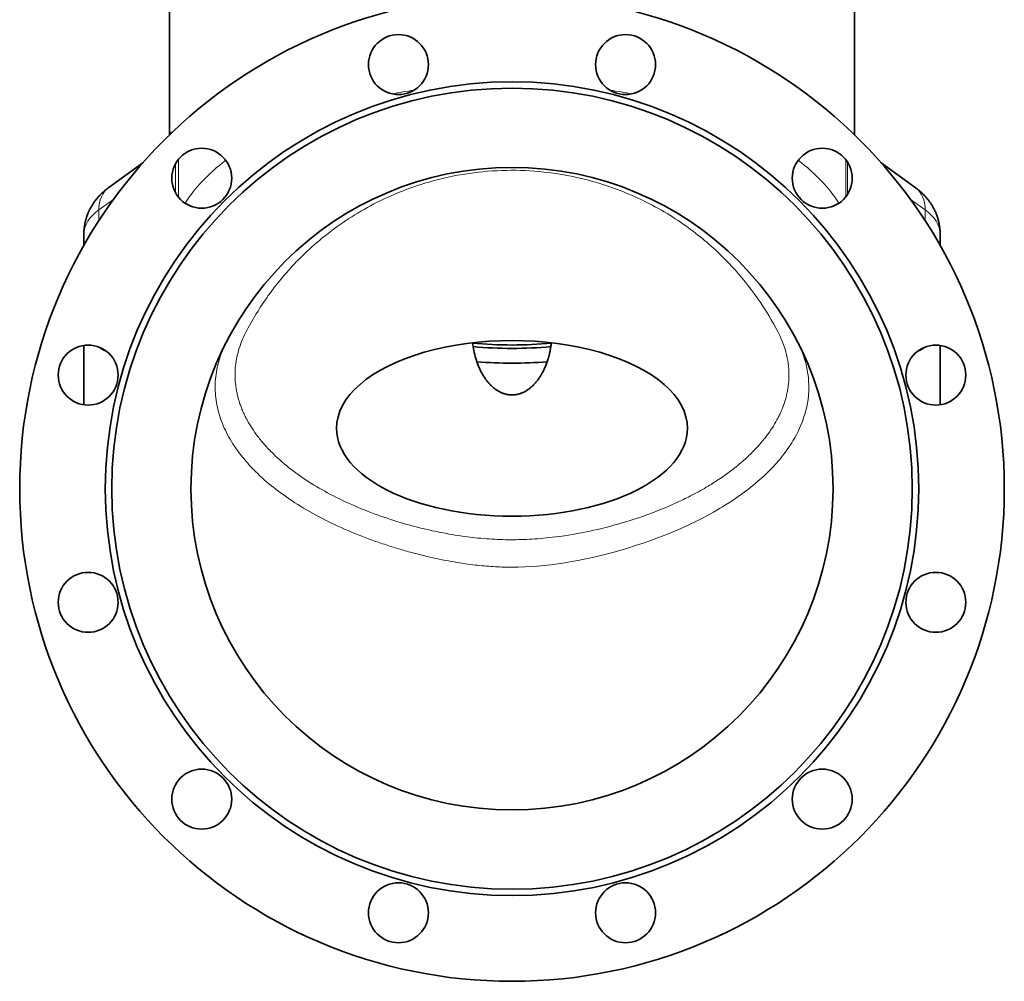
# Model space of a CAD drawing. Header units: inches. Extents: x 2797 to 3517, y 163 to 889.
# Tile 17 of 26: x 3094 to 3186, y 698 to 788. Entities that reach past the tile are written whole.
import ezdxf

# ---------------------------------------------------------------- set-up
doc = ezdxf.new("R2010")
doc.units = ezdxf.units.IN
doc.header["$MEASUREMENT"] = 0

msp = doc.modelspace()

# ---------------------------------------------------------------- linework, layer by layer
at = {"color": 7, "lineweight": 35}
for p, q in [((3107.583, 797.056), (3107.583, 777.353)), ((3171.583, 796.71), (3171.583, 777.353)), ((3099.583, 752.148), (3099.583, 757.691)), ((3179.583, 752.148), (3179.583, 757.691))]:
    msp.add_line(p, q, dxfattribs=at)
at = {"color": 7, "lineweight": 35, "ltscale": 0.486801}
msp.add_line((3101.92, 772.444), (3105.075, 774.726), dxfattribs=at)
at = {"color": 7, "lineweight": 13, "ltscale": 0.445673}
msp.add_line((3108.432, 775.082), (3108.432, 771.516), dxfattribs=at)
at = {"color": 7, "lineweight": 13, "ltscale": 0.432867}
msp.add_line((3170.774, 771.568), (3170.774, 775.031), dxfattribs=at)
at = {"color": 7, "lineweight": 13, "ltscale": 0.379559}
msp.add_line((3170.927, 774.817), (3170.927, 771.781), dxfattribs=at)
at = {"color": 7, "lineweight": 35, "ltscale": 0.48685}
msp.add_line((3177.245, 772.444), (3174.09, 774.726), dxfattribs=at)
at = {"color": 7, "lineweight": 13, "ltscale": 0.333881}
msp.add_line((3108.13, 771.964), (3108.13, 774.635), dxfattribs=at)
at = {"color": 7, "lineweight": 13, "ltscale": 0.215581}
msp.add_line((3100.974, 770.34), (3102.371, 771.35), dxfattribs=at)
at = {"color": 7, "lineweight": 13, "ltscale": 0.215617}
msp.add_line((3176.794, 771.351), (3178.192, 770.34), dxfattribs=at)
at = {"color": 7, "lineweight": 13, "ltscale": 0.128128}
msp.add_line((3100.974, 769.315), (3100.974, 770.34), dxfattribs=at)
at = {"color": 7, "lineweight": 13, "ltscale": 0.128149}
msp.add_line((3178.192, 769.314), (3178.192, 770.34), dxfattribs=at)
at = {"color": 7, "lineweight": 35, "ltscale": 0.13591}
msp.add_line((3099.583, 768.111), (3099.583, 767.023), dxfattribs=at)
at = {"color": 7, "lineweight": 35, "ltscale": 0.135934}
msp.add_line((3179.583, 767.023), (3179.583, 768.111), dxfattribs=at)
at = {"color": 7, "lineweight": 13}
for points in [[(3107.702, 777.537), (3107.715, 777.553), (3107.722, 777.56), (3107.729, 777.567), (3107.738, 777.575), (3107.748, 777.583), (3107.758, 777.589), (3107.771, 777.597), (3107.784, 777.603), (3107.797, 777.608), (3107.811, 777.612), (3107.825, 777.615), (3107.839, 777.616), (3107.848, 777.616), (3107.857, 777.616)], [(3139.583, 736.979), (3140.174, 736.985), (3140.767, 737.003), (3141.366, 737.035), (3141.972, 737.079), (3142.588, 737.136), (3143.213, 737.206), (3143.852, 737.29), (3144.506, 737.388), (3145.174, 737.5), (3145.894, 737.634), (3146.63, 737.785), (3147.38, 737.952), (3148.142, 738.135), (3148.895, 738.33), (3149.656, 738.541), (3150.42, 738.766), (3151.134, 738.99), (3151.847, 739.226), (3152.558, 739.474), (3153.265, 739.735), (3153.967, 740.008), (3154.642, 740.284), (3155.309, 740.572), (3155.969, 740.87), (3156.296, 741.024), (3156.622, 741.181), (3156.942, 741.34), (3157.259, 741.501), (3157.842, 741.808), (3158.416, 742.125), (3158.978, 742.451), (3159.255, 742.617), (3159.529, 742.786), (3159.89, 743.015), (3160.245, 743.248), (3160.594, 743.485), (3160.84, 743.658), (3161.083, 743.832), (3161.318, 744.005), (3161.55, 744.18), (3161.894, 744.449), (3162.231, 744.722), (3162.56, 745.001), (3162.881, 745.283), (3163.237, 745.612), (3163.581, 745.946), (3163.913, 746.287), (3164.232, 746.632), (3164.538, 746.984), (3164.688, 747.163), (3164.834, 747.343), (3164.973, 747.522), (3165.11, 747.702), (3165.363, 748.053), (3165.485, 748.232), (3165.605, 748.412), (3165.718, 748.589), (3165.827, 748.768), (3165.997, 749.058), (3166.158, 749.351), (3166.309, 749.647), (3166.45, 749.945), (3166.581, 750.245), (3166.714, 750.581), (3166.835, 750.92), (3166.943, 751.26), (3167.038, 751.603), (3167.119, 751.947), (3167.187, 752.293), (3167.241, 752.64), (3167.281, 752.988), (3167.296, 753.163), (3167.307, 753.337), (3167.319, 753.678), (3167.317, 754.019), (3167.302, 754.36), (3167.274, 754.701), (3167.231, 755.041), (3167.176, 755.381), (3167.106, 755.72), (3167.024, 756.058), (3166.928, 756.394), (3166.818, 756.73), (3166.696, 757.063), (3166.56, 757.394), (3166.411, 757.723), (3166.25, 758.05)], [(3165.13, 752.647), (3165.161, 752.757), (3165.191, 752.867), (3165.219, 752.977), (3165.245, 753.087), (3165.27, 753.197), (3165.294, 753.308), (3165.316, 753.418), (3165.336, 753.529), (3165.355, 753.639), (3165.372, 753.75), (3165.388, 753.86), (3165.402, 753.971), (3165.415, 754.081), (3165.426, 754.192), (3165.435, 754.295), (3165.443, 754.399), (3165.449, 754.502), (3165.454, 754.608), (3165.458, 754.715)], [(3113.766, 753.948), (3113.78, 753.845), (3113.795, 753.742), (3113.811, 753.638), (3113.828, 753.535), (3113.847, 753.432), (3113.867, 753.329), (3113.889, 753.226), (3113.912, 753.123), (3113.936, 753.02), (3113.959, 752.928), (3113.983, 752.835), (3114.008, 752.743), (3114.034, 752.65), (3114.061, 752.558), (3114.085, 752.481), (3114.109, 752.404), (3114.135, 752.323)], [(3164.281, 750.627), (3164.34, 750.735), (3164.397, 750.843), (3164.453, 750.951), (3164.508, 751.059), (3164.561, 751.167), (3164.612, 751.275), (3164.662, 751.384), (3164.711, 751.493), (3164.758, 751.601), (3164.803, 751.71), (3164.847, 751.82), (3164.89, 751.929), (3164.931, 752.038), (3164.97, 752.148), (3165.006, 752.25), (3165.04, 752.353), (3165.073, 752.455), (3165.102, 752.551), (3165.13, 752.647)], [(3114.135, 752.323), (3114.166, 752.23), (3114.199, 752.138), (3114.232, 752.046), (3114.266, 751.954), (3114.301, 751.862), (3114.324, 751.805), (3114.347, 751.748), (3114.394, 751.633), (3114.443, 751.519), (3114.494, 751.405), (3114.546, 751.29), (3114.6, 751.177), (3114.655, 751.063), (3114.713, 750.949), (3114.752, 750.874), (3114.791, 750.798), (3114.828, 750.73)], [(3162.935, 748.686), (3163.031, 748.802), (3163.078, 748.86), (3163.125, 748.918), (3163.194, 749.005), (3163.263, 749.093), (3163.33, 749.18), (3163.396, 749.268), (3163.469, 749.366), (3163.54, 749.464), (3163.61, 749.562), (3163.679, 749.661), (3163.747, 749.759), (3163.813, 749.858), (3163.878, 749.957), (3163.941, 750.056), (3164.004, 750.156), (3164.065, 750.256), (3164.125, 750.355), (3164.184, 750.455), (3164.233, 750.541), (3164.281, 750.627)], [(3115.831, 749.186), (3115.916, 749.076), (3116.002, 748.967), (3116.089, 748.858), (3116.178, 748.749), (3116.269, 748.641), (3116.361, 748.533), (3116.455, 748.426), (3116.55, 748.318), (3116.647, 748.211), (3116.745, 748.105), (3116.845, 747.998), (3116.946, 747.892), (3117.015, 747.822), (3117.084, 747.752), (3117.131, 747.704)], [(3161.121, 746.854), (3161.245, 746.962), (3161.368, 747.072), (3161.488, 747.181), (3161.608, 747.292), (3161.725, 747.402), (3161.841, 747.513), (3161.954, 747.625), (3162.067, 747.737), (3162.177, 747.849), (3162.286, 747.962), (3162.375, 748.056), (3162.463, 748.151), (3162.55, 748.246), (3162.636, 748.341), (3162.72, 748.437), (3162.804, 748.533), (3162.87, 748.609), (3162.935, 748.686)], [(3158.878, 745.157), (3159.028, 745.257), (3159.176, 745.358), (3159.323, 745.459), (3159.468, 745.561), (3159.612, 745.663), (3159.754, 745.766), (3159.894, 745.87), (3160.033, 745.973), (3160.171, 746.078), (3160.306, 746.183), (3160.418, 746.271), (3160.529, 746.359), (3160.639, 746.448), (3160.748, 746.537), (3160.855, 746.627), (3160.962, 746.716), (3161.042, 746.785), (3161.121, 746.854)], [(3156.254, 743.628), (3156.446, 743.727), (3156.635, 743.827), (3156.824, 743.928), (3157.01, 744.03), (3157.195, 744.133), (3157.378, 744.236), (3157.559, 744.34), (3157.738, 744.445), (3157.916, 744.551), (3158.048, 744.631), (3158.18, 744.711), (3158.31, 744.792), (3158.439, 744.873), (3158.568, 744.955), (3158.695, 745.037), (3158.787, 745.097), (3158.878, 745.157)], [(3153.325, 742.3), (3153.536, 742.385), (3153.747, 742.471), (3153.955, 742.558), (3154.162, 742.646), (3154.368, 742.735), (3154.572, 742.825), (3154.775, 742.915), (3154.976, 743.007), (3155.176, 743.099), (3155.325, 743.17), (3155.474, 743.241), (3155.622, 743.312), (3155.769, 743.384), (3155.915, 743.456), (3156.061, 743.529), (3156.254, 743.628)], [(3135.719, 737.235), (3135.936, 737.208), (3136.152, 737.182), (3136.366, 737.158), (3136.579, 737.136), (3136.79, 737.115), (3137, 737.095), (3137.209, 737.077), (3137.416, 737.061), (3137.623, 737.046), (3137.829, 737.033), (3138.034, 737.021), (3138.238, 737.011), (3138.441, 737.002), (3138.644, 736.994), (3138.846, 736.988), (3139.031, 736.984), (3139.215, 736.981), (3139.399, 736.979), (3139.583, 736.979)]]:
    msp.add_lwpolyline(points, dxfattribs=at)
at = {"color": 7, "lineweight": 35}
for points in [[(3101.92, 772.444), (3101.861, 772.4), (3101.802, 772.356), (3101.744, 772.312), (3101.686, 772.266), (3101.628, 772.22), (3101.57, 772.172), (3101.513, 772.124), (3101.456, 772.075), (3101.377, 772.005), (3101.299, 771.933), (3101.222, 771.859), (3101.145, 771.783), (3101.107, 771.745), (3101.07, 771.706), (3101.033, 771.667), (3100.996, 771.627), (3100.959, 771.587), (3100.923, 771.547), (3100.887, 771.506), (3100.851, 771.464), (3100.809, 771.414), (3100.767, 771.364), (3100.726, 771.313), (3100.686, 771.261), (3100.649, 771.214), (3100.613, 771.166), (3100.578, 771.118), (3100.543, 771.069), (3100.508, 771.02), (3100.474, 770.97), (3100.44, 770.92), (3100.407, 770.869), (3100.375, 770.818), (3100.343, 770.767), (3100.312, 770.715), (3100.281, 770.663), (3100.251, 770.611), (3100.221, 770.558), (3100.192, 770.505), (3100.164, 770.451), (3100.135, 770.396), (3100.108, 770.341), (3100.081, 770.285), (3100.054, 770.229), (3100.028, 770.173), (3100.003, 770.117), (3099.979, 770.06), (3099.955, 770.003), (3099.921, 769.915), (3099.888, 769.827), (3099.856, 769.738), (3099.826, 769.649), (3099.811, 769.601), (3099.796, 769.552), (3099.782, 769.504), (3099.768, 769.455), (3099.754, 769.406), (3099.741, 769.357), (3099.729, 769.308), (3099.717, 769.259), (3099.706, 769.21), (3099.695, 769.16), (3099.684, 769.111), (3099.675, 769.062), (3099.665, 769.013), (3099.656, 768.963), (3099.648, 768.914), (3099.64, 768.865), (3099.627, 768.77), (3099.615, 768.675), (3099.605, 768.58), (3099.597, 768.486), (3099.591, 768.392), (3099.586, 768.298), (3099.584, 768.204), (3099.583, 768.111)], [(3177.245, 772.444), (3177.3, 772.403), (3177.355, 772.363), (3177.409, 772.322), (3177.462, 772.28), (3177.515, 772.238), (3177.567, 772.195), (3177.619, 772.152), (3177.67, 772.109), (3177.721, 772.065), (3177.771, 772.02), (3177.82, 771.975), (3177.869, 771.93), (3177.917, 771.884), (3177.965, 771.838), (3178.012, 771.792), (3178.058, 771.745), (3178.097, 771.704), (3178.136, 771.663), (3178.174, 771.622), (3178.212, 771.58), (3178.25, 771.538), (3178.287, 771.496), (3178.323, 771.454), (3178.359, 771.411), (3178.395, 771.368), (3178.43, 771.325), (3178.464, 771.281), (3178.498, 771.238), (3178.532, 771.194), (3178.565, 771.149), (3178.597, 771.105), (3178.629, 771.06), (3178.674, 770.996), (3178.718, 770.931), (3178.76, 770.866), (3178.802, 770.8), (3178.837, 770.743), (3178.871, 770.686), (3178.904, 770.629), (3178.937, 770.571), (3178.969, 770.513), (3179, 770.455), (3179.03, 770.396), (3179.06, 770.337), (3179.082, 770.29), (3179.105, 770.243), (3179.127, 770.196), (3179.148, 770.148), (3179.169, 770.1), (3179.189, 770.052), (3179.209, 770.004), (3179.229, 769.956), (3179.247, 769.908), (3179.266, 769.859), (3179.284, 769.811), (3179.301, 769.762), (3179.318, 769.713), (3179.334, 769.664), (3179.35, 769.615), (3179.365, 769.566), (3179.391, 769.479), (3179.415, 769.391), (3179.437, 769.303), (3179.458, 769.215), (3179.478, 769.126), (3179.495, 769.038), (3179.511, 768.949), (3179.526, 768.859), (3179.539, 768.766), (3179.551, 768.673), (3179.56, 768.58), (3179.568, 768.486), (3179.575, 768.392), (3179.579, 768.298), (3179.582, 768.205), (3179.583, 768.111)], [(3142.815, 756.01), (3142.844, 756.089), (3142.871, 756.169), (3142.898, 756.248), (3142.924, 756.328), (3142.94, 756.381), (3142.957, 756.434), (3142.973, 756.488), (3142.988, 756.541), (3143.018, 756.648), (3143.046, 756.756), (3143.073, 756.863), (3143.098, 756.97), (3143.119, 757.067), (3143.139, 757.163), (3143.158, 757.26), (3143.176, 757.357), (3143.192, 757.453), (3143.208, 757.55), (3143.222, 757.647), (3143.235, 757.743), (3143.247, 757.839), (3143.257, 757.936)], [(3136.196, 756.475), (3136.212, 756.422), (3136.229, 756.369), (3136.251, 756.298), (3136.274, 756.228), (3136.298, 756.158), (3136.327, 756.074), (3136.358, 755.99), (3136.389, 755.907), (3136.422, 755.824), (3136.456, 755.741), (3136.494, 755.651), (3136.534, 755.561), (3136.575, 755.471), (3136.618, 755.382), (3136.662, 755.293), (3136.684, 755.249), (3136.707, 755.205), (3136.739, 755.146), (3136.771, 755.088), (3136.804, 755.029), (3136.844, 754.959), (3136.886, 754.889), (3136.929, 754.819), (3136.973, 754.75), (3137.019, 754.681)], [(3139.583, 753.061), (3139.639, 753.061), (3139.695, 753.063), (3139.75, 753.067), (3139.806, 753.071), (3139.855, 753.077), (3139.904, 753.083), (3139.954, 753.09), (3140.002, 753.099), (3140.035, 753.105), (3140.067, 753.111), (3140.099, 753.118), (3140.131, 753.125), (3140.163, 753.133), (3140.195, 753.142), (3140.227, 753.15), (3140.259, 753.16), (3140.322, 753.179), (3140.384, 753.2), (3140.445, 753.222), (3140.508, 753.247), (3140.569, 753.273), (3140.63, 753.3), (3140.689, 753.329), (3140.747, 753.358), (3140.807, 753.391), (3140.867, 753.425), (3140.925, 753.46), (3140.982, 753.496), (3141.038, 753.533), (3141.098, 753.574), (3141.157, 753.616), (3141.214, 753.66), (3141.27, 753.704), (3141.325, 753.749), (3141.383, 753.799), (3141.44, 753.85), (3141.495, 753.901), (3141.549, 753.953), (3141.602, 754.006), (3141.66, 754.066), (3141.715, 754.127), (3141.77, 754.188), (3141.823, 754.25), (3141.875, 754.313), (3141.929, 754.381), (3141.982, 754.45), (3142.033, 754.519), (3142.083, 754.588), (3142.131, 754.659), (3142.178, 754.728), (3142.223, 754.799), (3142.267, 754.869), (3142.31, 754.94), (3142.352, 755.012), (3142.377, 755.056), (3142.402, 755.101), (3142.427, 755.146), (3142.451, 755.191), (3142.498, 755.282), (3142.543, 755.373), (3142.586, 755.463), (3142.628, 755.553), (3142.668, 755.644), (3142.707, 755.735), (3142.744, 755.826), (3142.78, 755.918), (3142.815, 756.01)], [(3137.019, 754.681), (3137.069, 754.607), (3137.095, 754.57), (3137.121, 754.534), (3137.157, 754.485), (3137.193, 754.437), (3137.23, 754.389), (3137.277, 754.329), (3137.325, 754.27), (3137.375, 754.212), (3137.425, 754.154), (3137.477, 754.097), (3137.53, 754.04), (3137.558, 754.011), (3137.587, 753.982), (3137.626, 753.944), (3137.665, 753.906), (3137.706, 753.868), (3137.755, 753.823), (3137.805, 753.779), (3137.857, 753.736), (3137.909, 753.693), (3137.963, 753.651), (3138.011, 753.615), (3138.061, 753.578), (3138.111, 753.543), (3138.163, 753.509), (3138.215, 753.475), (3138.27, 753.442), (3138.325, 753.409), (3138.382, 753.378), (3138.439, 753.348), (3138.498, 753.318), (3138.549, 753.294), (3138.601, 753.271), (3138.654, 753.248), (3138.708, 753.227), (3138.762, 753.207), (3138.817, 753.188), (3138.874, 753.169), (3138.931, 753.152), (3138.989, 753.137), (3139.048, 753.122), (3139.104, 753.11), (3139.16, 753.099), (3139.217, 753.089), (3139.275, 753.081), (3139.325, 753.075), (3139.376, 753.07), (3139.428, 753.066), (3139.479, 753.063), (3139.531, 753.061), (3139.583, 753.061)]]:
    msp.add_lwpolyline(points, dxfattribs=at)
for centre, radius in [((3139.583, 744.308), 46), ((3128.971, 783.911), 2.8), ((3150.194, 783.911), 2.8), ((3139.583, 744.308), 38), ((3139.583, 744.308), 37.4), ((3110.591, 773.299), 2.8), ((3168.574, 773.299), 2.8), ((3139.583, 744.308), 30), ((3099.98, 754.919), 2.8), ((3179.186, 754.919), 2.8), ((3099.98, 733.696), 2.8), ((3179.186, 733.696), 2.8), ((3110.591, 715.316), 2.8), ((3168.574, 715.316), 2.8), ((3128.971, 704.705), 2.8), ((3150.194, 704.705), 2.8)]:
    msp.add_circle(centre, radius, dxfattribs=at)
at = {"color": 7, "lineweight": 13}
for centre, radius, start, end in [((3139.579, 746.068), 27.972, 94.67373, 101.72204), ((3139.582, 746.069), 27.971, 87.44394, 94.6811), ((3139.586, 746.068), 27.971, 80.31917, 87.45141), ((3139.576, 746.064), 27.975, 101.71548, 108.36616), ((3139.589, 746.065), 27.974, 73.54521, 80.32599), ((3139.59, 746.061), 27.978, 67.22532, 73.55091), ((3139.575, 746.059), 27.98, 108.3609, 114.55029), ((3139.574, 746.056), 27.982, 114.54619, 120.29848), ((3139.589, 746.053), 27.985, 61.35053, 67.22943), ((3139.575, 746.052), 27.985, 120.29515, 125.66052), ((3139.59, 746.052), 27.986, 56.34694, 61.35338), ((3139.591, 746.051), 27.986, 51.63278, 56.34937), ((3139.573, 746.051), 27.985, 125.6578, 130.70232), ((3139.612, 746.071), 27.957, 42.8837, 51.64067), ((3139.574, 746.049), 27.988, 130.69992, 135.47835), ((3139.548, 746.069), 27.955, 135.47014, 144.41714), ((3139.613, 746.064), 27.961, 34.82842, 42.89605), ((3139.549, 746.06), 27.96, 144.40397, 152.74306), ((3139.606, 746.054), 27.973, 27.25918, 34.83763), ((3121.917, 754.915), 8.214, 163.5855, 175.27689), ((3120.74, 753.774), 8.897, 163.47046, 175.03006), ((3157.418, 754.94), 8.043, 358.39233, 13.36058), ((3121.704, 754.943), 8, 175.34876, 187.14283), ((3120.493, 753.807), 8.648, 175.10896, 186.78071), ((3121.92, 754.156), 10.122, 197.88994, 203.07407), ((3122.733, 754.503), 11.006, 203.07699, 207.96435), ((3123.699, 755.016), 12.099, 207.96562, 212.54107), ((3124.802, 755.72), 13.408, 212.54101, 216.80258), ((3137.785, 772.598), 32.565, 242.25574, 246.68498), ((3139.568, 776.701), 37.039, 246.66366, 250.66761), ((3140.612, 779.629), 40.148, 250.64436, 254.31709), ((3138.962, 778.399), 38.852, 286.85712, 291.69641), ((3140.433, 778.159), 41.081, 245.85756, 249.70948), ((3140.849, 780.411), 40.964, 254.29386, 257.69325), ((3138.322, 780.393), 40.946, 282.5313, 286.905), ((3140.503, 778.77), 39.287, 257.67595, 260.84977), ((3140.012, 775.704), 36.182, 260.84523, 263.84947), ((3139.672, 772.52), 32.98, 263.84497, 267.50747), ((3139.283, 774.691), 35.162, 274.81425, 278.56788), ((3138.703, 778.568), 39.082, 278.56202, 282.56645), ((3141.677, 781.44), 44.59, 249.67219, 251.45409), ((3142.196, 782.979), 46.213, 251.45179, 253.15123), ((3139.583, 770.803), 31.261, 267.53257, 271.13853), ((3139.552, 771.614), 32.072, 271.16515, 274.79617), ((3142.404, 783.659), 46.925, 253.14835, 254.78031), ((3142.309, 783.302), 46.556, 254.7775, 256.35997), ((3141.679, 780.615), 43.795, 256.33202, 259.43606), ((3140.568, 774.614), 37.693, 259.42441, 262.60854)]:
    msp.add_arc(centre, radius, start, end, dxfattribs=at)
at = {"color": 7, "lineweight": 35}
for centre, radius, start, end in [((3144.023, 758.777), 8.158, 185.91441, 196.39091), ((3139.577, 800.966), 44.929, 265.81506, 270.00731), ((3139.588, 800.969), 44.932, 269.99257, 274.1848)]:
    msp.add_arc(centre, radius, start, end, dxfattribs=at)
at = {"color": 7, "lineweight": 13}
for centre, major_axis, ratio, start_param, end_param in [((3139.583, 766.191), (32, 0), 0.5, 1.860704, 1.928902), ((3139.583, 766.191), (32, 0), 0.5, 1.212691, 1.280889), ((3108.526, 775.497), (0.725, -2.113), 0.285132, 3.32597, 3.499736), ((3139.583, 766.191), (32, 0), 0.5, 2.560513, 2.838495), ((3139.583, 766.191), (32, 0), 0.5, 0.303098, 0.58108), ((3104.264, 769.202), (2.344, -3.241), 0.712357, 3.14158, 3.919426), ((3174.901, 769.202), (2.344, 3.241), 0.712357, 5.505352, 6.283198), ((3107.422, 768.111), (-7.839, 0), 0.5, 5.678285, 6.283185), ((3171.744, 768.111), (-7.839, 0), 0.5, 3.141593, 3.746493), ((3536.617, 705.071), (422.859, -50.808), 0.139426, 3.089756, 3.118337), ((1954.568, 615.284), (1210.842, 140.569), 0.082195, 0.009571, 0.030953), ((3103.583, 760.143), (-4, 0), 0.866025, 0.843491, 1.111685), ((3142.993, 753.382), (31.146, -0.589), 0.52572, 2.888682, 2.998222), ((3175.583, 760.143), (-4, 0), 0.866025, 2.029885, 2.298113), ((3145.409, 753.308), (33.562, -0.672), 0.506787, 3.211778, 3.314357), ((10318.717, 1872.489), (7204.947, 1118.673), 0.035174, 3.154115, 3.160666), ((3147.152, 753.559), (35.308, -0.35), 0.496132, 3.503287, 3.601457), ((3482.155, 850.124), (368.388, 96.805), 0.168703, 3.239566, 3.267135), ((3332.942, 823.907), (219.271, 70.718), 0.231238, 3.294308, 3.328878), ((3145.995, 753.277), (34.143, -0.686), 0.501477, 3.613926, 3.713472), ((3143.843, 752.64), (31.954, -1.408), 0.509257, 3.743512, 3.846461), ((4493.253, 1385.324), (1379.559, 632.813), 0.10012, 3.20546, 3.218408), ((3143.265, 752.237), (31.308, -1.738), 0.50598, 3.856144, 3.960063), ((3140.894, 751.134), (28.761, -2.698), 0.503082, 4.007715, 4.116605)]:
    msp.add_ellipse(centre, major_axis=major_axis, ratio=ratio, start_param=start_param, end_param=end_param, dxfattribs=at)
at = {"color": 7, "lineweight": 35}
for centre, major_axis, start_param, end_param in [((3139.583, 749.944), (16.4, 0), 6.283185, 9.424778), ((3139.583, 767.619), (19.789, 0), 4.52583, 4.898952), ((3139.583, 767.304), (19.795, 0), 4.528034, 4.896739), ((3139.583, 749.944), (16.4, 0), 3.141593, 4.712389), ((3139.583, 749.944), (16.4, 0), 4.712389, 6.283185)]:
    msp.add_ellipse(centre, major_axis=major_axis, ratio=0.5, start_param=start_param, end_param=end_param, dxfattribs=at)

doc.saveas('drawing.dxf')
